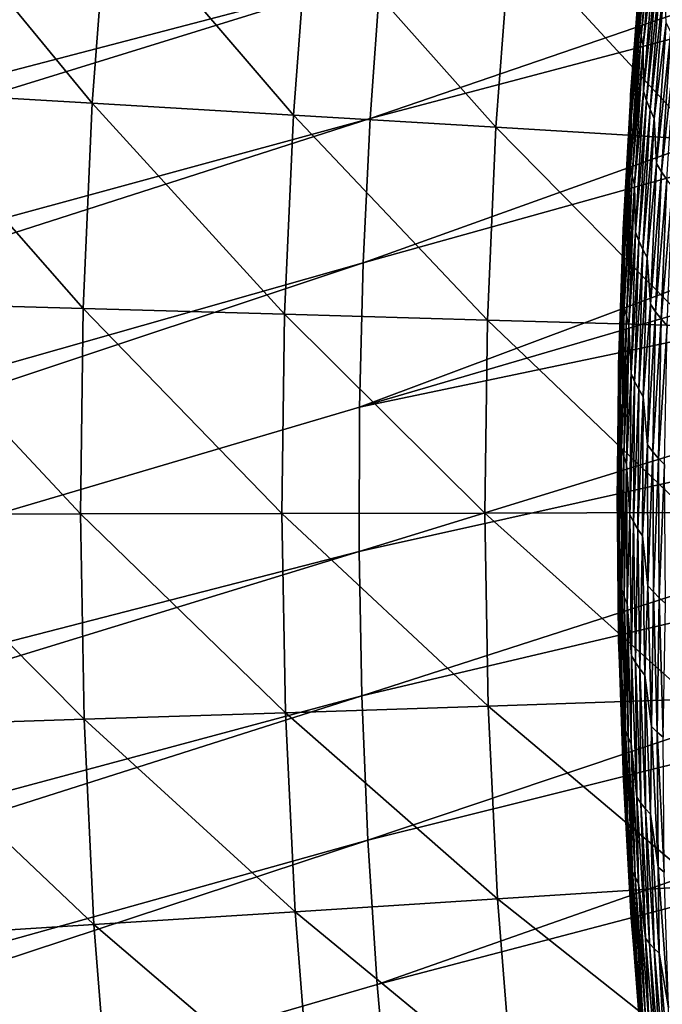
# Model space of a CAD drawing. Header units: millimetres. Extents: x -50 to 50, y -50 to 50.
# Tile 71 of 256: x -32.6 to -29.5, y -2.4 to 2.3. Entities that reach past the tile are written whole.
import ezdxf

# ---------------------------------------------------------------- set-up
doc = ezdxf.new("R2010")
doc.units = ezdxf.units.MM
doc.header["$LTSCALE"] = 65.185185
for name, color, linetype in [('26', 7, 'CONTINUOUS'), ('36', 7, 'CONTINUOUS'), ('39', 7, 'CONTINUOUS'), ('45', 7, 'CONTINUOUS'), ('46', 7, 'CONTINUOUS')]:
    doc.layers.add(name, color=color, linetype=linetype)

msp = doc.modelspace()

# ---------------------------------------------------------------- linework, layer by layer
at = {"layer": '26', "color": 7, "linetype": 'Continuous', "true_color": 0xf5f5f5}
for points in [[(-29.6402, 2.3056, 3.941), (-29.5731, 2.9351, 3.9749), (-29.5792, 2.9875, 3.941), (-29.6402, 2.3056, 3.941)], [(-29.6402, 2.3056, 3.941), (-29.5792, 2.9875, 3.941), (-29.631, 2.5266, 3.9064), (-29.6402, 2.3056, 3.941)], [(-29.6326, 2.2565, 3.9749), (-29.5731, 2.9351, 3.9749), (-29.6402, 2.3056, 3.941), (-29.6326, 2.2565, 3.9749)], [(-29.6326, 2.2565, 3.9749), (-29.5645, 2.8835, 4.0079), (-29.5731, 2.9351, 3.9749), (-29.6326, 2.2565, 3.9749)], [(-29.6226, 2.2082, 4.0079), (-29.5645, 2.8835, 4.0079), (-29.6326, 2.2565, 3.9749), (-29.6226, 2.2082, 4.0079)], [(-29.6226, 2.2082, 4.0079), (-29.5684, 2.6702, 4.0398), (-29.5645, 2.8835, 4.0079), (-29.6226, 2.2082, 4.0079)], [(-29.685, 1.9461, 3.8357), (-29.633, 2.5772, 3.8712), (-29.6324, 2.6279, 3.8357), (-29.685, 1.9461, 3.8357)], [(-29.685, 1.9461, 3.8357), (-29.6324, 2.6279, 3.8357), (-29.6848, 1.9687, 3.8), (-29.685, 1.9461, 3.8357)], [(-29.6848, 1.9687, 3.8), (-29.6324, 2.6279, 3.8357), (-29.6344, 2.6197, 3.8), (-29.6848, 1.9687, 3.8)], [(-29.6222, 1.987, 4.0398), (-29.5684, 2.6702, 4.0398), (-29.6226, 2.2082, 4.0079), (-29.6222, 1.987, 4.0398)], [(-29.6222, 1.987, 4.0398), (-29.5545, 2.6212, 4.0705), (-29.5684, 2.6702, 4.0398), (-29.6222, 1.987, 4.0398)], [(-29.6069, 1.9413, 4.0705), (-29.5545, 2.6212, 4.0705), (-29.6222, 1.987, 4.0398), (-29.6069, 1.9413, 4.0705)], [(-29.6069, 1.9413, 4.0705), (-29.5382, 2.5734, 4.0999), (-29.5545, 2.6212, 4.0705), (-29.6069, 1.9413, 4.0705)], [(-29.6842, 1.8987, 3.8712), (-29.633, 2.5772, 3.8712), (-29.685, 1.9461, 3.8357), (-29.6842, 1.8987, 3.8712)], [(-29.6842, 1.8987, 3.8712), (-29.631, 2.5266, 3.9064), (-29.633, 2.5772, 3.8712), (-29.6842, 1.8987, 3.8712)], [(-29.5894, 1.8968, 4.0999), (-29.5382, 2.5734, 4.0999), (-29.6069, 1.9413, 4.0705), (-29.5894, 1.8968, 4.0999)], [(-29.5894, 1.8968, 4.0999), (-29.5197, 2.5268, 4.1277), (-29.5382, 2.5734, 4.0999), (-29.5894, 1.8968, 4.0999)], [(-29.6809, 1.8513, 3.9064), (-29.631, 2.5266, 3.9064), (-29.6842, 1.8987, 3.8712), (-29.6809, 1.8513, 3.9064)], [(-29.6809, 1.8513, 3.9064), (-29.6402, 2.3056, 3.941), (-29.631, 2.5266, 3.9064), (-29.6809, 1.8513, 3.9064)], [(-29.5696, 1.8534, 4.1277), (-29.5197, 2.5268, 4.1277), (-29.5894, 1.8968, 4.0999), (-29.5696, 1.8534, 4.1277)], [(-29.5696, 1.8534, 4.1277), (-29.5125, 2.317, 4.1538), (-29.5197, 2.5268, 4.1277), (-29.5696, 1.8534, 4.1277)], [(-29.6854, 1.6226, 3.941), (-29.6326, 2.2565, 3.9749), (-29.6402, 2.3056, 3.941), (-29.6854, 1.6226, 3.941)], [(-29.6854, 1.6226, 3.941), (-29.6402, 2.3056, 3.941), (-29.6809, 1.8513, 3.9064), (-29.6854, 1.6226, 3.941)], [(-29.5581, 1.6355, 4.1538), (-29.5125, 2.317, 4.1538), (-29.5696, 1.8534, 4.1277), (-29.5581, 1.6355, 4.1538)], [(-29.5581, 1.6355, 4.1538), (-29.4896, 2.274, 4.1781), (-29.5125, 2.317, 4.1538), (-29.5581, 1.6355, 4.1538)], [(-29.6766, 1.5768, 3.9749), (-29.6326, 2.2565, 3.9749), (-29.6854, 1.6226, 3.941), (-29.6766, 1.5768, 3.9749)], [(-29.6766, 1.5768, 3.9749), (-29.6226, 2.2082, 4.0079), (-29.6326, 2.2565, 3.9749), (-29.6766, 1.5768, 3.9749)], [(-29.5341, 1.5958, 4.1781), (-29.4896, 2.274, 4.1781), (-29.5581, 1.6355, 4.1538), (-29.5341, 1.5958, 4.1781)], [(-29.5341, 1.5958, 4.1781), (-29.4648, 2.233, 4.2005), (-29.4896, 2.274, 4.1781), (-29.5341, 1.5958, 4.1781)], [(-29.6652, 1.5317, 4.0079), (-29.6226, 2.2082, 4.0079), (-29.6766, 1.5768, 3.9749), (-29.6652, 1.5317, 4.0079)], [(-29.6652, 1.5317, 4.0079), (-29.6222, 1.987, 4.0398), (-29.6226, 2.2082, 4.0079), (-29.6652, 1.5317, 4.0079)], [(-29.5082, 1.5579, 4.2005), (-29.4648, 2.233, 4.2005), (-29.5341, 1.5958, 4.1781), (-29.5082, 1.5579, 4.2005)], [(-29.7209, 1.3149, 3.8), (-29.685, 1.9461, 3.8357), (-29.6848, 1.9687, 3.8), (-29.7209, 1.3149, 3.8)], [(-29.6601, 1.3028, 4.0398), (-29.6222, 1.987, 4.0398), (-29.6652, 1.5317, 4.0079), (-29.6601, 1.3028, 4.0398)], [(-29.6601, 1.3028, 4.0398), (-29.6069, 1.9413, 4.0705), (-29.6222, 1.987, 4.0398), (-29.6601, 1.3028, 4.0398)], [(-29.7219, 1.2634, 3.8357), (-29.6842, 1.8987, 3.8712), (-29.685, 1.9461, 3.8357), (-29.7219, 1.2634, 3.8357)], [(-29.7219, 1.2634, 3.8357), (-29.685, 1.9461, 3.8357), (-29.7209, 1.3149, 3.8), (-29.7219, 1.2634, 3.8357)], [(-29.6437, 1.2604, 4.0705), (-29.6069, 1.9413, 4.0705), (-29.6601, 1.3028, 4.0398), (-29.6437, 1.2604, 4.0705)], [(-29.6437, 1.2604, 4.0705), (-29.5894, 1.8968, 4.0999), (-29.6069, 1.9413, 4.0705), (-29.6437, 1.2604, 4.0705)], [(-29.7199, 1.2191, 3.8712), (-29.6842, 1.8987, 3.8712), (-29.7219, 1.2634, 3.8357), (-29.7199, 1.2191, 3.8712)], [(-29.7199, 1.2191, 3.8712), (-29.6809, 1.8513, 3.9064), (-29.6842, 1.8987, 3.8712), (-29.7199, 1.2191, 3.8712)], [(-29.625, 1.2192, 4.0999), (-29.5894, 1.8968, 4.0999), (-29.6437, 1.2604, 4.0705), (-29.625, 1.2192, 4.0999)], [(-29.625, 1.2192, 4.0999), (-29.5696, 1.8534, 4.1277), (-29.5894, 1.8968, 4.0999), (-29.625, 1.2192, 4.0999)], [(-29.7153, 1.175, 3.9064), (-29.6809, 1.8513, 3.9064), (-29.7199, 1.2191, 3.8712), (-29.7153, 1.175, 3.9064)], [(-29.7153, 1.175, 3.9064), (-29.6854, 1.6226, 3.941), (-29.6809, 1.8513, 3.9064), (-29.7153, 1.175, 3.9064)], [(-29.6042, 1.1791, 4.1277), (-29.5696, 1.8534, 4.1277), (-29.625, 1.2192, 4.0999), (-29.6042, 1.1791, 4.1277)], [(-29.6042, 1.1791, 4.1277), (-29.5581, 1.6355, 4.1538), (-29.5696, 1.8534, 4.1277), (-29.6042, 1.1791, 4.1277)], [(-29.588, 0.9532, 4.1538), (-29.5581, 1.6355, 4.1538), (-29.6042, 1.1791, 4.1277), (-29.588, 0.9532, 4.1538)], [(-29.588, 0.9532, 4.1538), (-29.5341, 1.5958, 4.1781), (-29.5581, 1.6355, 4.1538), (-29.588, 0.9532, 4.1538)], [(-29.7149, 0.9386, 3.941), (-29.6854, 1.6226, 3.941), (-29.7153, 1.175, 3.9064), (-29.7149, 0.9386, 3.941)], [(-29.7149, 0.9386, 3.941), (-29.6766, 1.5768, 3.9749), (-29.6854, 1.6226, 3.941), (-29.7149, 0.9386, 3.941)], [(-29.7049, 0.8962, 3.9749), (-29.6766, 1.5768, 3.9749), (-29.7149, 0.9386, 3.941), (-29.7049, 0.8962, 3.9749)], [(-29.7049, 0.8962, 3.9749), (-29.6652, 1.5317, 4.0079), (-29.6766, 1.5768, 3.9749), (-29.7049, 0.8962, 3.9749)], [(-29.5629, 0.9166, 4.1781), (-29.5341, 1.5958, 4.1781), (-29.588, 0.9532, 4.1538), (-29.5629, 0.9166, 4.1781)], [(-29.5629, 0.9166, 4.1781), (-29.5082, 1.5579, 4.2005), (-29.5341, 1.5958, 4.1781), (-29.5629, 0.9166, 4.1781)], [(-29.6924, 0.8545, 4.0079), (-29.6652, 1.5317, 4.0079), (-29.7049, 0.8962, 3.9749), (-29.6924, 0.8545, 4.0079)], [(-29.6924, 0.8545, 4.0079), (-29.6601, 1.3028, 4.0398), (-29.6652, 1.5317, 4.0079), (-29.6924, 0.8545, 4.0079)], [(-29.5361, 0.8819, 4.2005), (-29.5082, 1.5579, 4.2005), (-29.5629, 0.9166, 4.1781), (-29.5361, 0.8819, 4.2005)], [(-29.5361, 0.8819, 4.2005), (-29.4807, 1.5216, 4.2209), (-29.5082, 1.5579, 4.2005), (-29.5361, 0.8819, 4.2005)], [(-29.5077, 0.8486, 4.2209), (-29.4807, 1.5216, 4.2209), (-29.5361, 0.8819, 4.2005), (-29.5077, 0.8486, 4.2209)], [(-29.7427, 0.6585, 3.8), (-29.7219, 1.2634, 3.8357), (-29.7209, 1.3149, 3.8), (-29.7427, 0.6585, 3.8)], [(-29.6823, 0.6178, 4.0398), (-29.6601, 1.3028, 4.0398), (-29.6924, 0.8545, 4.0079), (-29.6823, 0.6178, 4.0398)], [(-29.6823, 0.6178, 4.0398), (-29.6437, 1.2604, 4.0705), (-29.6601, 1.3028, 4.0398), (-29.6823, 0.6178, 4.0398)], [(-29.7431, 0.58, 3.8357), (-29.7199, 1.2191, 3.8712), (-29.7219, 1.2634, 3.8357), (-29.7431, 0.58, 3.8357)], [(-29.7431, 0.58, 3.8357), (-29.7219, 1.2634, 3.8357), (-29.7427, 0.6585, 3.8), (-29.7431, 0.58, 3.8357)], [(-29.6648, 0.5789, 4.0705), (-29.6437, 1.2604, 4.0705), (-29.6823, 0.6178, 4.0398), (-29.6648, 0.5789, 4.0705)], [(-29.6648, 0.5789, 4.0705), (-29.625, 1.2192, 4.0999), (-29.6437, 1.2604, 4.0705), (-29.6648, 0.5789, 4.0705)], [(-29.74, 0.539, 3.8712), (-29.7199, 1.2191, 3.8712), (-29.7431, 0.58, 3.8357), (-29.74, 0.539, 3.8712)], [(-29.74, 0.539, 3.8712), (-29.7153, 1.175, 3.9064), (-29.7199, 1.2191, 3.8712), (-29.74, 0.539, 3.8712)], [(-29.6452, 0.541, 4.0999), (-29.625, 1.2192, 4.0999), (-29.6648, 0.5789, 4.0705), (-29.6452, 0.541, 4.0999)], [(-29.6452, 0.541, 4.0999), (-29.6042, 1.1791, 4.1277), (-29.625, 1.2192, 4.0999), (-29.6452, 0.541, 4.0999)], [(-29.7344, 0.498, 3.9064), (-29.7153, 1.175, 3.9064), (-29.74, 0.539, 3.8712), (-29.7344, 0.498, 3.9064)], [(-29.7344, 0.498, 3.9064), (-29.7149, 0.9386, 3.941), (-29.7153, 1.175, 3.9064), (-29.7344, 0.498, 3.9064)], [(-29.6234, 0.5042, 4.1277), (-29.6042, 1.1791, 4.1277), (-29.6452, 0.541, 4.0999), (-29.6234, 0.5042, 4.1277)], [(-29.6234, 0.5042, 4.1277), (-29.588, 0.9532, 4.1538), (-29.6042, 1.1791, 4.1277), (-29.6234, 0.5042, 4.1277)], [(-29.7286, 0.2542, 3.941), (-29.7149, 0.9386, 3.941), (-29.7344, 0.498, 3.9064), (-29.7286, 0.2542, 3.941)], [(-29.7286, 0.2542, 3.941), (-29.7049, 0.8962, 3.9749), (-29.7149, 0.9386, 3.941), (-29.7286, 0.2542, 3.941)], [(-29.6021, 0.2703, 4.1538), (-29.588, 0.9532, 4.1538), (-29.6234, 0.5042, 4.1277), (-29.6021, 0.2703, 4.1538)], [(-29.6021, 0.2703, 4.1538), (-29.5629, 0.9166, 4.1781), (-29.588, 0.9532, 4.1538), (-29.6021, 0.2703, 4.1538)], [(-29.5762, 0.237, 4.1781), (-29.5629, 0.9166, 4.1781), (-29.6021, 0.2703, 4.1538), (-29.5762, 0.237, 4.1781)], [(-29.5762, 0.237, 4.1781), (-29.5361, 0.8819, 4.2005), (-29.5629, 0.9166, 4.1781), (-29.5762, 0.237, 4.1781)], [(-29.7176, 0.2151, 3.9749), (-29.7049, 0.8962, 3.9749), (-29.7286, 0.2542, 3.941), (-29.7176, 0.2151, 3.9749)], [(-29.7176, 0.2151, 3.9749), (-29.6924, 0.8545, 4.0079), (-29.7049, 0.8962, 3.9749), (-29.7176, 0.2151, 3.9749)], [(-29.5486, 0.2054, 4.2005), (-29.5361, 0.8819, 4.2005), (-29.5762, 0.237, 4.1781), (-29.5486, 0.2054, 4.2005)], [(-29.5486, 0.2054, 4.2005), (-29.5077, 0.8486, 4.2209), (-29.5361, 0.8819, 4.2005), (-29.5486, 0.2054, 4.2005)], [(-29.7042, 0.1768, 4.0079), (-29.6924, 0.8545, 4.0079), (-29.7176, 0.2151, 3.9749), (-29.7042, 0.1768, 4.0079)], [(-29.7042, 0.1768, 4.0079), (-29.6823, 0.6178, 4.0398), (-29.6924, 0.8545, 4.0079), (-29.7042, 0.1768, 4.0079)], [(-29.5194, 0.1752, 4.2209), (-29.5077, 0.8486, 4.2209), (-29.5486, 0.2054, 4.2005), (-29.5194, 0.1752, 4.2209)], [(-29.75, 0, 3.8), (-29.7431, 0.58, 3.8357), (-29.7427, 0.6585, 3.8), (-29.75, 0, 3.8)], [(-29.7485, -0.1037, 3.8357), (-29.7431, 0.58, 3.8357), (-29.75, 0, 3.8), (-29.7485, -0.1037, 3.8357)], [(-29.7485, -0.1037, 3.8357), (-29.74, 0.539, 3.8712), (-29.7431, 0.58, 3.8357), (-29.7485, -0.1037, 3.8357)], [(-29.6887, -0.0675, 4.0398), (-29.6823, 0.6178, 4.0398), (-29.7042, 0.1768, 4.0079), (-29.6887, -0.0675, 4.0398)], [(-29.6887, -0.0675, 4.0398), (-29.6648, 0.5789, 4.0705), (-29.6823, 0.6178, 4.0398), (-29.6887, -0.0675, 4.0398)], [(-29.6703, -0.103, 4.0705), (-29.6648, 0.5789, 4.0705), (-29.6887, -0.0675, 4.0398), (-29.6703, -0.103, 4.0705)], [(-29.6703, -0.103, 4.0705), (-29.6452, 0.541, 4.0999), (-29.6648, 0.5789, 4.0705), (-29.6703, -0.103, 4.0705)], [(-29.7446, -0.1415, 3.8712), (-29.74, 0.539, 3.8712), (-29.7485, -0.1037, 3.8357), (-29.7446, -0.1415, 3.8712)], [(-29.7446, -0.1415, 3.8712), (-29.7344, 0.498, 3.9064), (-29.74, 0.539, 3.8712), (-29.7446, -0.1415, 3.8712)], [(-29.6498, -0.1375, 4.0999), (-29.6452, 0.541, 4.0999), (-29.6703, -0.103, 4.0705), (-29.6498, -0.1375, 4.0999)], [(-29.6498, -0.1375, 4.0999), (-29.6234, 0.5042, 4.1277), (-29.6452, 0.541, 4.0999), (-29.6498, -0.1375, 4.0999)], [(-29.738, -0.1791, 3.9064), (-29.7344, 0.498, 3.9064), (-29.7446, -0.1415, 3.8712), (-29.738, -0.1791, 3.9064)], [(-29.738, -0.1791, 3.9064), (-29.7286, 0.2542, 3.941), (-29.7344, 0.498, 3.9064), (-29.738, -0.1791, 3.9064)], [(-29.6272, -0.1711, 4.1277), (-29.6234, 0.5042, 4.1277), (-29.6498, -0.1375, 4.0999), (-29.6272, -0.1711, 4.1277)], [(-29.6272, -0.1711, 4.1277), (-29.6021, 0.2703, 4.1538), (-29.6234, 0.5042, 4.1277), (-29.6272, -0.1711, 4.1277)], [(-29.7266, -0.4304, 3.941), (-29.7286, 0.2542, 3.941), (-29.738, -0.1791, 3.9064), (-29.7266, -0.4304, 3.941)], [(-29.7266, -0.4304, 3.941), (-29.7176, 0.2151, 3.9749), (-29.7286, 0.2542, 3.941), (-29.7266, -0.4304, 3.941)], [(-29.6004, -0.4126, 4.1538), (-29.6021, 0.2703, 4.1538), (-29.6272, -0.1711, 4.1277), (-29.6004, -0.4126, 4.1538)], [(-29.6004, -0.4126, 4.1538), (-29.5762, 0.237, 4.1781), (-29.6021, 0.2703, 4.1538), (-29.6004, -0.4126, 4.1538)], [(-29.7148, -0.466, 3.9749), (-29.7176, 0.2151, 3.9749), (-29.7266, -0.4304, 3.941), (-29.7148, -0.466, 3.9749)], [(-29.7148, -0.466, 3.9749), (-29.7042, 0.1768, 4.0079), (-29.7176, 0.2151, 3.9749), (-29.7148, -0.466, 3.9749)], [(-29.5738, -0.4427, 4.1781), (-29.5762, 0.237, 4.1781), (-29.6004, -0.4126, 4.1538), (-29.5738, -0.4427, 4.1781)], [(-29.5738, -0.4427, 4.1781), (-29.5486, 0.2054, 4.2005), (-29.5762, 0.237, 4.1781), (-29.5738, -0.4427, 4.1781)], [(-29.5455, -0.4711, 4.2005), (-29.5486, 0.2054, 4.2005), (-29.5738, -0.4427, 4.1781), (-29.5455, -0.4711, 4.2005)], [(-29.5455, -0.4711, 4.2005), (-29.5194, 0.1752, 4.2209), (-29.5486, 0.2054, 4.2005), (-29.5455, -0.4711, 4.2005)], [(-29.7005, -0.501, 4.0079), (-29.7042, 0.1768, 4.0079), (-29.7148, -0.466, 3.9749), (-29.7005, -0.501, 4.0079)], [(-29.7005, -0.501, 4.0079), (-29.6887, -0.0675, 4.0398), (-29.7042, 0.1768, 4.0079), (-29.7005, -0.501, 4.0079)], [(-29.5157, -0.4983, 4.2209), (-29.5194, 0.1752, 4.2209), (-29.5455, -0.4711, 4.2005), (-29.5157, -0.4983, 4.2209)], [(-29.7423, -0.6777, 3.8), (-29.7485, -0.1037, 3.8357), (-29.75, 0, 3.8), (-29.7423, -0.6777, 3.8)], [(-29.6792, -0.7527, 4.0398), (-29.6887, -0.0675, 4.0398), (-29.7005, -0.501, 4.0079), (-29.6792, -0.7527, 4.0398)], [(-29.6792, -0.7527, 4.0398), (-29.6703, -0.103, 4.0705), (-29.6887, -0.0675, 4.0398), (-29.6792, -0.7527, 4.0398)], [(-29.7383, -0.7874, 3.8357), (-29.7446, -0.1415, 3.8712), (-29.7485, -0.1037, 3.8357), (-29.7383, -0.7874, 3.8357)], [(-29.7383, -0.7874, 3.8357), (-29.7485, -0.1037, 3.8357), (-29.7423, -0.6777, 3.8), (-29.7383, -0.7874, 3.8357)], [(-29.7335, -0.8219, 3.8712), (-29.738, -0.1791, 3.9064), (-29.7446, -0.1415, 3.8712), (-29.7335, -0.8219, 3.8712)], [(-29.7335, -0.8219, 3.8712), (-29.7446, -0.1415, 3.8712), (-29.7383, -0.7874, 3.8357), (-29.7335, -0.8219, 3.8712)], [(-29.6601, -0.7848, 4.0705), (-29.6703, -0.103, 4.0705), (-29.6792, -0.7527, 4.0398), (-29.6601, -0.7848, 4.0705)], [(-29.6601, -0.7848, 4.0705), (-29.6498, -0.1375, 4.0999), (-29.6703, -0.103, 4.0705), (-29.6601, -0.7848, 4.0705)], [(-29.6389, -0.816, 4.0999), (-29.6498, -0.1375, 4.0999), (-29.6601, -0.7848, 4.0705), (-29.6389, -0.816, 4.0999)], [(-29.6389, -0.816, 4.0999), (-29.6272, -0.1711, 4.1277), (-29.6498, -0.1375, 4.0999), (-29.6389, -0.816, 4.0999)], [(-29.7262, -0.8562, 3.9064), (-29.738, -0.1791, 3.9064), (-29.7335, -0.8219, 3.8712), (-29.7262, -0.8562, 3.9064)], [(-29.7262, -0.8562, 3.9064), (-29.7266, -0.4304, 3.941), (-29.738, -0.1791, 3.9064), (-29.7262, -0.8562, 3.9064)], [(-29.6156, -0.8462, 4.1277), (-29.6272, -0.1711, 4.1277), (-29.6389, -0.816, 4.0999), (-29.6156, -0.8462, 4.1277)], [(-29.6156, -0.8462, 4.1277), (-29.6004, -0.4126, 4.1538), (-29.6272, -0.1711, 4.1277), (-29.6156, -0.8462, 4.1277)], [(-29.583, -1.0954, 4.1538), (-29.6004, -0.4126, 4.1538), (-29.6156, -0.8462, 4.1277), (-29.583, -1.0954, 4.1538)], [(-29.583, -1.0954, 4.1538), (-29.5738, -0.4427, 4.1781), (-29.6004, -0.4126, 4.1538), (-29.583, -1.0954, 4.1538)], [(-29.7088, -1.1147, 3.941), (-29.7148, -0.466, 3.9749), (-29.7266, -0.4304, 3.941), (-29.7088, -1.1147, 3.941)], [(-29.7088, -1.1147, 3.941), (-29.7266, -0.4304, 3.941), (-29.7262, -0.8562, 3.9064), (-29.7088, -1.1147, 3.941)], [(-29.6963, -1.147, 3.9749), (-29.7148, -0.466, 3.9749), (-29.7088, -1.1147, 3.941), (-29.6963, -1.147, 3.9749)], [(-29.6963, -1.147, 3.9749), (-29.7005, -0.501, 4.0079), (-29.7148, -0.466, 3.9749), (-29.6963, -1.147, 3.9749)], [(-29.5558, -1.1222, 4.1781), (-29.5738, -0.4427, 4.1781), (-29.583, -1.0954, 4.1538), (-29.5558, -1.1222, 4.1781)], [(-29.5558, -1.1222, 4.1781), (-29.5455, -0.4711, 4.2005), (-29.5738, -0.4427, 4.1781), (-29.5558, -1.1222, 4.1781)], [(-29.527, -1.1475, 4.2005), (-29.5455, -0.4711, 4.2005), (-29.5558, -1.1222, 4.1781), (-29.527, -1.1475, 4.2005)], [(-29.527, -1.1475, 4.2005), (-29.5157, -0.4983, 4.2209), (-29.5455, -0.4711, 4.2005), (-29.527, -1.1475, 4.2005)], [(-29.6814, -1.1785, 4.0079), (-29.7005, -0.501, 4.0079), (-29.6963, -1.147, 3.9749), (-29.6814, -1.1785, 4.0079)], [(-29.6814, -1.1785, 4.0079), (-29.6792, -0.7527, 4.0398), (-29.7005, -0.501, 4.0079), (-29.6814, -1.1785, 4.0079)], [(-29.7192, -1.3531, 3.8), (-29.7383, -0.7874, 3.8357), (-29.7423, -0.6777, 3.8), (-29.7192, -1.3531, 3.8)], [(-29.6539, -1.4375, 4.0398), (-29.6792, -0.7527, 4.0398), (-29.6814, -1.1785, 4.0079), (-29.6539, -1.4375, 4.0398)], [(-29.6539, -1.4375, 4.0398), (-29.6601, -0.7848, 4.0705), (-29.6792, -0.7527, 4.0398), (-29.6539, -1.4375, 4.0398)], [(-29.7124, -1.4706, 3.8357), (-29.7335, -0.8219, 3.8712), (-29.7383, -0.7874, 3.8357), (-29.7124, -1.4706, 3.8357)], [(-29.7124, -1.4706, 3.8357), (-29.7383, -0.7874, 3.8357), (-29.7192, -1.3531, 3.8), (-29.7124, -1.4706, 3.8357)], [(-29.6342, -1.4663, 4.0705), (-29.6389, -0.816, 4.0999), (-29.6601, -0.7848, 4.0705), (-29.6342, -1.4663, 4.0705)], [(-29.6342, -1.4663, 4.0705), (-29.6601, -0.7848, 4.0705), (-29.6539, -1.4375, 4.0398), (-29.6342, -1.4663, 4.0705)], [(-29.707, -1.5018, 3.8712), (-29.7262, -0.8562, 3.9064), (-29.7335, -0.8219, 3.8712), (-29.707, -1.5018, 3.8712)], [(-29.707, -1.5018, 3.8712), (-29.7335, -0.8219, 3.8712), (-29.7124, -1.4706, 3.8357), (-29.707, -1.5018, 3.8712)], [(-29.699, -1.5329, 3.9064), (-29.7262, -0.8562, 3.9064), (-29.707, -1.5018, 3.8712), (-29.699, -1.5329, 3.9064)], [(-29.699, -1.5329, 3.9064), (-29.7088, -1.1147, 3.941), (-29.7262, -0.8562, 3.9064), (-29.699, -1.5329, 3.9064)], [(-29.6124, -1.494, 4.0999), (-29.6389, -0.816, 4.0999), (-29.6342, -1.4663, 4.0705), (-29.6124, -1.494, 4.0999)], [(-29.6124, -1.494, 4.0999), (-29.6156, -0.8462, 4.1277), (-29.6389, -0.816, 4.0999), (-29.6124, -1.494, 4.0999)], [(-29.5886, -1.5209, 4.1277), (-29.583, -1.0954, 4.1538), (-29.6156, -0.8462, 4.1277), (-29.5886, -1.5209, 4.1277)], [(-29.5886, -1.5209, 4.1277), (-29.6156, -0.8462, 4.1277), (-29.6124, -1.494, 4.0999), (-29.5886, -1.5209, 4.1277)], [(-29.5499, -1.7776, 4.1538), (-29.583, -1.0954, 4.1538), (-29.5886, -1.5209, 4.1277), (-29.5499, -1.7776, 4.1538)], [(-29.5499, -1.7776, 4.1538), (-29.5558, -1.1222, 4.1781), (-29.583, -1.0954, 4.1538), (-29.5499, -1.7776, 4.1538)], [(-29.6753, -1.7984, 3.941), (-29.6963, -1.147, 3.9749), (-29.7088, -1.1147, 3.941), (-29.6753, -1.7984, 3.941)], [(-29.6753, -1.7984, 3.941), (-29.7088, -1.1147, 3.941), (-29.699, -1.5329, 3.9064), (-29.6753, -1.7984, 3.941)], [(-29.5222, -1.8011, 4.1781), (-29.5558, -1.1222, 4.1781), (-29.5499, -1.7776, 4.1538), (-29.5222, -1.8011, 4.1781)], [(-29.5222, -1.8011, 4.1781), (-29.527, -1.1475, 4.2005), (-29.5558, -1.1222, 4.1781), (-29.5222, -1.8011, 4.1781)], [(-29.6622, -1.8273, 3.9749), (-29.6963, -1.147, 3.9749), (-29.6753, -1.7984, 3.941), (-29.6622, -1.8273, 3.9749)], [(-29.6622, -1.8273, 3.9749), (-29.6814, -1.1785, 4.0079), (-29.6963, -1.147, 3.9749), (-29.6622, -1.8273, 3.9749)], [(-29.6467, -1.8554, 4.0079), (-29.6814, -1.1785, 4.0079), (-29.6622, -1.8273, 3.9749), (-29.6467, -1.8554, 4.0079)], [(-29.6467, -1.8554, 4.0079), (-29.6539, -1.4375, 4.0398), (-29.6814, -1.1785, 4.0079), (-29.6467, -1.8554, 4.0079)], [(-29.681, -2.0254, 3.8), (-29.7124, -1.4706, 3.8357), (-29.7192, -1.3531, 3.8), (-29.681, -2.0254, 3.8)], [(-29.6707, -2.1531, 3.8357), (-29.707, -1.5018, 3.8712), (-29.7124, -1.4706, 3.8357), (-29.6707, -2.1531, 3.8357)], [(-29.6707, -2.1531, 3.8357), (-29.7124, -1.4706, 3.8357), (-29.681, -2.0254, 3.8), (-29.6707, -2.1531, 3.8357)], [(-29.6128, -2.1216, 4.0398), (-29.6539, -1.4375, 4.0398), (-29.6467, -1.8554, 4.0079), (-29.6128, -2.1216, 4.0398)], [(-29.6128, -2.1216, 4.0398), (-29.6342, -1.4663, 4.0705), (-29.6539, -1.4375, 4.0398), (-29.6128, -2.1216, 4.0398)], [(-29.5927, -2.1469, 4.0705), (-29.6124, -1.494, 4.0999), (-29.6342, -1.4663, 4.0705), (-29.5927, -2.1469, 4.0705)], [(-29.5927, -2.1469, 4.0705), (-29.6342, -1.4663, 4.0705), (-29.6128, -2.1216, 4.0398), (-29.5927, -2.1469, 4.0705)], [(-29.6648, -2.181, 3.8712), (-29.699, -1.5329, 3.9064), (-29.707, -1.5018, 3.8712), (-29.6648, -2.181, 3.8712)], [(-29.6648, -2.181, 3.8712), (-29.707, -1.5018, 3.8712), (-29.6707, -2.1531, 3.8357), (-29.6648, -2.181, 3.8712)], [(-29.5705, -2.1713, 4.0999), (-29.6124, -1.494, 4.0999), (-29.5927, -2.1469, 4.0705), (-29.5705, -2.1713, 4.0999)], [(-29.5705, -2.1713, 4.0999), (-29.5886, -1.5209, 4.1277), (-29.6124, -1.494, 4.0999), (-29.5705, -2.1713, 4.0999)], [(-29.5463, -2.1948, 4.1277), (-29.5499, -1.7776, 4.1538), (-29.5886, -1.5209, 4.1277), (-29.5463, -2.1948, 4.1277)], [(-29.5463, -2.1948, 4.1277), (-29.5886, -1.5209, 4.1277), (-29.5705, -2.1713, 4.0999), (-29.5463, -2.1948, 4.1277)], [(-29.6564, -2.2087, 3.9064), (-29.699, -1.5329, 3.9064), (-29.6648, -2.181, 3.8712), (-29.6564, -2.2087, 3.9064)], [(-29.6564, -2.2087, 3.9064), (-29.6753, -1.7984, 3.941), (-29.699, -1.5329, 3.9064), (-29.6564, -2.2087, 3.9064)], [(-29.626, -2.4812, 3.941), (-29.6622, -1.8273, 3.9749), (-29.6753, -1.7984, 3.941), (-29.626, -2.4812, 3.941)], [(-29.626, -2.4812, 3.941), (-29.6753, -1.7984, 3.941), (-29.6564, -2.2087, 3.9064), (-29.626, -2.4812, 3.941)], [(-29.501, -2.4588, 4.1538), (-29.5499, -1.7776, 4.1538), (-29.5463, -2.1948, 4.1277), (-29.501, -2.4588, 4.1538)], [(-29.501, -2.4588, 4.1538), (-29.5222, -1.8011, 4.1781), (-29.5499, -1.7776, 4.1538), (-29.501, -2.4588, 4.1538)], [(-29.6125, -2.5066, 3.9749), (-29.6622, -1.8273, 3.9749), (-29.626, -2.4812, 3.941), (-29.6125, -2.5066, 3.9749)], [(-29.6125, -2.5066, 3.9749), (-29.6467, -1.8554, 4.0079), (-29.6622, -1.8273, 3.9749), (-29.6125, -2.5066, 3.9749)], [(-29.5967, -2.5314, 4.0079), (-29.6467, -1.8554, 4.0079), (-29.6125, -2.5066, 3.9749), (-29.5967, -2.5314, 4.0079)], [(-29.5967, -2.5314, 4.0079), (-29.6128, -2.1216, 4.0398), (-29.6467, -1.8554, 4.0079), (-29.5967, -2.5314, 4.0079)], [(-29.6276, -2.6956, 3.8), (-29.6707, -2.1531, 3.8357), (-29.681, -2.0254, 3.8), (-29.6276, -2.6956, 3.8)], [(-29.556, -2.8045, 4.0398), (-29.6128, -2.1216, 4.0398), (-29.5967, -2.5314, 4.0079), (-29.556, -2.8045, 4.0398)], [(-29.556, -2.8045, 4.0398), (-29.5927, -2.1469, 4.0705), (-29.6128, -2.1216, 4.0398), (-29.556, -2.8045, 4.0398)], [(-29.5356, -2.8264, 4.0705), (-29.5705, -2.1713, 4.0999), (-29.5927, -2.1469, 4.0705), (-29.5356, -2.8264, 4.0705)], [(-29.5356, -2.8264, 4.0705), (-29.5927, -2.1469, 4.0705), (-29.556, -2.8045, 4.0398), (-29.5356, -2.8264, 4.0705)], [(-29.6134, -2.8344, 3.8357), (-29.6648, -2.181, 3.8712), (-29.6707, -2.1531, 3.8357), (-29.6134, -2.8344, 3.8357)], [(-29.6134, -2.8344, 3.8357), (-29.6707, -2.1531, 3.8357), (-29.6276, -2.6956, 3.8), (-29.6134, -2.8344, 3.8357)], [(-29.6072, -2.8591, 3.8712), (-29.6564, -2.2087, 3.9064), (-29.6648, -2.181, 3.8712), (-29.6072, -2.8591, 3.8712)], [(-29.6072, -2.8591, 3.8712), (-29.6648, -2.181, 3.8712), (-29.6134, -2.8344, 3.8357), (-29.6072, -2.8591, 3.8712)], [(-29.5131, -2.8474, 4.0999), (-29.5705, -2.1713, 4.0999), (-29.5356, -2.8264, 4.0705), (-29.5131, -2.8474, 4.0999)], [(-29.5131, -2.8474, 4.0999), (-29.5463, -2.1948, 4.1277), (-29.5705, -2.1713, 4.0999), (-29.5131, -2.8474, 4.0999)], [(-29.4886, -2.8675, 4.1277), (-29.501, -2.4588, 4.1538), (-29.5463, -2.1948, 4.1277), (-29.4886, -2.8675, 4.1277)], [(-29.4886, -2.8675, 4.1277), (-29.5463, -2.1948, 4.1277), (-29.5131, -2.8474, 4.0999), (-29.4886, -2.8675, 4.1277)], [(-29.5984, -2.8834, 3.9064), (-29.6564, -2.2087, 3.9064), (-29.6072, -2.8591, 3.8712), (-29.5984, -2.8834, 3.9064)], [(-29.5984, -2.8834, 3.9064), (-29.626, -2.4812, 3.941), (-29.6564, -2.2087, 3.9064), (-29.5984, -2.8834, 3.9064)]]:
    msp.add_3dface(points, dxfattribs=at)
at = {"layer": '36', "color": 15, "linetype": 'Continuous', "true_color": 0xaf503c}
for points in [[(-33.2644, 1.9855, -9.7652), (-33.1875, 3.0089, -9.7652), (-32.2954, 1.9277, -10.2356), (-33.2644, 1.9855, -9.7652)], [(-32.2954, 1.9277, -10.2356), (-33.1875, 3.0089, -9.7652), (-32.2208, 2.9213, -10.2356), (-32.2954, 1.9277, -10.2356)], [(-32.2954, 1.9277, -10.2356), (-32.2208, 2.9213, -10.2356), (-31.3198, 1.8696, -10.6921), (-32.2954, 1.9277, -10.2356)], [(-31.3198, 1.8696, -10.6921), (-32.2208, 2.9213, -10.2356), (-31.2474, 2.8331, -10.6921), (-31.3198, 1.8696, -10.6921)], [(-31.3198, 1.8696, -10.6921), (-31.2474, 2.8331, -10.6921), (-30.3378, 1.811, -11.1346), (-31.3198, 1.8696, -10.6921)], [(-30.3378, 1.811, -11.1346), (-31.2474, 2.8331, -10.6921), (-30.2677, 2.7444, -11.1346), (-30.3378, 1.811, -11.1346)], [(-30.3378, 1.811, -11.1346), (-30.2677, 2.7444, -11.1346), (-29.3495, 1.7521, -11.5629), (-30.3378, 1.811, -11.1346)], [(-29.3495, 1.7521, -11.5629), (-30.2677, 2.7444, -11.1346), (-29.2817, 2.655, -11.5629), (-29.3495, 1.7521, -11.5629)], [(-33.3097, 0.9603, -9.7652), (-33.2644, 1.9855, -9.7652), (-32.3394, 0.9324, -10.2356), (-33.3097, 0.9603, -9.7652)], [(-32.3394, 0.9324, -10.2356), (-33.2644, 1.9855, -9.7652), (-32.2954, 1.9277, -10.2356), (-32.3394, 0.9324, -10.2356)], [(-32.3394, 0.9324, -10.2356), (-32.2954, 1.9277, -10.2356), (-31.3624, 0.9043, -10.6921), (-32.3394, 0.9324, -10.2356)], [(-31.3624, 0.9043, -10.6921), (-32.2954, 1.9277, -10.2356), (-31.3198, 1.8696, -10.6921), (-31.3624, 0.9043, -10.6921)], [(-31.3624, 0.9043, -10.6921), (-31.3198, 1.8696, -10.6921), (-30.3791, 0.876, -11.1346), (-31.3624, 0.9043, -10.6921)], [(-30.3791, 0.876, -11.1346), (-31.3198, 1.8696, -10.6921), (-30.3378, 1.811, -11.1346), (-30.3791, 0.876, -11.1346)], [(-30.3791, 0.876, -11.1346), (-30.3378, 1.811, -11.1346), (-29.3895, 0.8476, -11.5629), (-30.3791, 0.876, -11.1346)], [(-29.3895, 0.8476, -11.5629), (-30.3378, 1.811, -11.1346), (-29.3495, 1.7521, -11.5629), (-29.3895, 0.8476, -11.5629)], [(-33.3234, -0.0659, -9.7652), (-33.3097, 0.9603, -9.7652), (-32.3527, -0.0639, -10.2356), (-33.3234, -0.0659, -9.7652)], [(-32.3527, -0.0639, -10.2356), (-33.3097, 0.9603, -9.7652), (-32.3394, 0.9324, -10.2356), (-32.3527, -0.0639, -10.2356)], [(-32.3527, -0.0639, -10.2356), (-32.3394, 0.9324, -10.2356), (-31.3753, -0.0619, -10.6921), (-32.3527, -0.0639, -10.2356)], [(-31.3753, -0.0619, -10.6921), (-32.3394, 0.9324, -10.2356), (-31.3624, 0.9043, -10.6921), (-31.3753, -0.0619, -10.6921)], [(-31.3753, -0.0619, -10.6921), (-31.3624, 0.9043, -10.6921), (-30.3916, -0.0599, -11.1346), (-31.3753, -0.0619, -10.6921)], [(-30.3916, -0.0599, -11.1346), (-31.3624, 0.9043, -10.6921), (-30.3791, 0.876, -11.1346), (-30.3916, -0.0599, -11.1346)], [(-30.3916, -0.0599, -11.1346), (-30.3791, 0.876, -11.1346), (-29.4015, -0.0578, -11.5629), (-30.3916, -0.0599, -11.1346)], [(-29.4015, -0.0578, -11.5629), (-30.3791, 0.876, -11.1346), (-29.3895, 0.8476, -11.5629), (-29.4015, -0.0578, -11.5629)], [(-32.3353, -1.0601, -10.2356), (-33.3234, -0.0659, -9.7652), (-32.3527, -0.0639, -10.2356), (-32.3353, -1.0601, -10.2356)], [(-33.3054, -1.092, -9.7652), (-33.3234, -0.0659, -9.7652), (-32.3353, -1.0601, -10.2356), (-33.3054, -1.092, -9.7652)], [(-31.3585, -1.028, -10.6921), (-32.3527, -0.0639, -10.2356), (-31.3753, -0.0619, -10.6921), (-31.3585, -1.028, -10.6921)], [(-32.3353, -1.0601, -10.2356), (-32.3527, -0.0639, -10.2356), (-31.3585, -1.028, -10.6921), (-32.3353, -1.0601, -10.2356)], [(-30.3752, -0.9957, -11.1346), (-31.3753, -0.0619, -10.6921), (-30.3916, -0.0599, -11.1346), (-30.3752, -0.9957, -11.1346)], [(-31.3585, -1.028, -10.6921), (-31.3753, -0.0619, -10.6921), (-30.3752, -0.9957, -11.1346), (-31.3585, -1.028, -10.6921)], [(-29.3857, -0.9631, -11.5629), (-30.3916, -0.0599, -11.1346), (-29.4015, -0.0578, -11.5629), (-29.3857, -0.9631, -11.5629)], [(-30.3752, -0.9957, -11.1346), (-30.3916, -0.0599, -11.1346), (-29.3857, -0.9631, -11.5629), (-30.3752, -0.9957, -11.1346)], [(-30.3301, -1.9305, -11.1346), (-31.3585, -1.028, -10.6921), (-30.3752, -0.9957, -11.1346), (-30.3301, -1.9305, -11.1346)], [(-29.3421, -1.8675, -11.5629), (-30.3752, -0.9957, -11.1346), (-29.3857, -0.9631, -11.5629), (-29.3421, -1.8675, -11.5629)], [(-30.3301, -1.9305, -11.1346), (-30.3752, -0.9957, -11.1346), (-29.3421, -1.8675, -11.5629), (-30.3301, -1.9305, -11.1346)], [(-31.3119, -1.9931, -10.6921), (-32.3353, -1.0601, -10.2356), (-31.3585, -1.028, -10.6921), (-31.3119, -1.9931, -10.6921)], [(-31.3119, -1.9931, -10.6921), (-31.3585, -1.028, -10.6921), (-30.3301, -1.9305, -11.1346), (-31.3119, -1.9931, -10.6921)], [(-32.2872, -2.0553, -10.2356), (-33.3054, -1.092, -9.7652), (-32.3353, -1.0601, -10.2356), (-32.2872, -2.0553, -10.2356)], [(-33.2559, -2.117, -9.7652), (-33.3054, -1.092, -9.7652), (-32.2872, -2.0553, -10.2356), (-33.2559, -2.117, -9.7652)], [(-32.2872, -2.0553, -10.2356), (-32.3353, -1.0601, -10.2356), (-31.3119, -1.9931, -10.6921), (-32.2872, -2.0553, -10.2356)], [(-29.2706, -2.7702, -11.5629), (-30.3301, -1.9305, -11.1346), (-29.3421, -1.8675, -11.5629), (-29.2706, -2.7702, -11.5629)], [(-30.2562, -2.8635, -11.1346), (-31.3119, -1.9931, -10.6921), (-30.3301, -1.9305, -11.1346), (-30.2562, -2.8635, -11.1346)], [(-30.2562, -2.8635, -11.1346), (-30.3301, -1.9305, -11.1346), (-29.2706, -2.7702, -11.5629), (-30.2562, -2.8635, -11.1346)], [(-31.2356, -2.9563, -10.6921), (-32.2872, -2.0553, -10.2356), (-31.3119, -1.9931, -10.6921), (-31.2356, -2.9563, -10.6921)], [(-31.2356, -2.9563, -10.6921), (-31.3119, -1.9931, -10.6921), (-30.2562, -2.8635, -11.1346), (-31.2356, -2.9563, -10.6921)], [(-32.2085, -3.0485, -10.2356), (-33.2559, -2.117, -9.7652), (-32.2872, -2.0553, -10.2356), (-32.2085, -3.0485, -10.2356)], [(-32.2085, -3.0485, -10.2356), (-32.2872, -2.0553, -10.2356), (-31.2356, -2.9563, -10.6921), (-32.2085, -3.0485, -10.2356)], [(-33.1749, -3.14, -9.7652), (-33.2559, -2.117, -9.7652), (-32.2085, -3.0485, -10.2356), (-33.1749, -3.14, -9.7652)]]:
    msp.add_3dface(points, dxfattribs=at)
at = {"layer": '39', "color": 15, "linetype": 'Continuous', "true_color": 0xaf503c}
for points in [[(-49.6135, 2.9776, 4.5), (-49.6586, 2.0917, 4.5), (-29.9352, 8.0673, 4.5), (-49.6135, 2.9776, 4.5)], [(-29.9352, 8.0673, 4.5), (-49.6586, 2.0917, 4.5), (-30.1098, 7.3888, 4.5), (-29.9352, 8.0673, 4.5)], [(-30.1098, 7.3888, 4.5), (-49.688, 1.205, 4.5), (-30.269, 6.7064, 4.5), (-30.1098, 7.3888, 4.5)], [(-49.6586, 2.0917, 4.5), (-49.688, 1.205, 4.5), (-30.1098, 7.3888, 4.5), (-49.6586, 2.0917, 4.5)], [(-30.269, 6.7064, 4.5), (-49.7016, 0.318, 4.5), (-30.4128, 6.0208, 4.5), (-30.269, 6.7064, 4.5)], [(-49.688, 1.205, 4.5), (-49.7016, 0.318, 4.5), (-30.269, 6.7064, 4.5), (-49.688, 1.205, 4.5)], [(-30.4128, 6.0208, 4.5), (-49.7016, 0.318, 4.5), (-30.541, 5.3319, 4.5), (-30.4128, 6.0208, 4.5)], [(-49.7016, 0.318, 4.5), (-49.6993, -0.5692, 4.5), (-30.541, 5.3319, 4.5), (-49.7016, 0.318, 4.5)], [(-30.541, 5.3319, 4.5), (-49.6993, -0.5692, 4.5), (-30.6537, 4.6405, 4.5), (-30.541, 5.3319, 4.5)], [(-49.6993, -0.5692, 4.5), (-49.6812, -1.4561, 4.5), (-30.6537, 4.6405, 4.5), (-49.6993, -0.5692, 4.5)], [(-30.6537, 4.6405, 4.5), (-49.6812, -1.4561, 4.5), (-30.7507, 3.9466, 4.5), (-30.6537, 4.6405, 4.5)], [(-49.6812, -1.4561, 4.5), (-49.6472, -2.3426, 4.5), (-30.7507, 3.9466, 4.5), (-49.6812, -1.4561, 4.5)], [(-30.7507, 3.9466, 4.5), (-49.6472, -2.3426, 4.5), (-30.8319, 3.2507, 4.5), (-30.7507, 3.9466, 4.5)], [(-30.8319, 3.2507, 4.5), (-49.6472, -2.3426, 4.5), (-30.8975, 2.5531, 4.5), (-30.8319, 3.2507, 4.5)], [(-49.6472, -2.3426, 4.5), (-49.5975, -3.2283, 4.5), (-30.8975, 2.5531, 4.5), (-49.6472, -2.3426, 4.5)], [(-30.8975, 2.5531, 4.5), (-49.5975, -3.2283, 4.5), (-30.9472, 1.8542, 4.5), (-30.8975, 2.5531, 4.5)], [(-49.5975, -3.2283, 4.5), (-49.5319, -4.113, 4.5), (-30.9472, 1.8542, 4.5), (-49.5975, -3.2283, 4.5)], [(-30.9472, 1.8542, 4.5), (-49.5319, -4.113, 4.5), (-30.9812, 1.1545, 4.5), (-30.9472, 1.8542, 4.5)], [(-49.5319, -4.113, 4.5), (-49.4505, -4.9964, 4.5), (-30.9812, 1.1545, 4.5), (-49.5319, -4.113, 4.5)], [(-30.9812, 1.1545, 4.5), (-49.4505, -4.9964, 4.5), (-30.9993, 0.454, 4.5), (-30.9812, 1.1545, 4.5)], [(-30.9993, 0.454, 4.5), (-49.4505, -4.9964, 4.5), (-31.0016, -0.2465, 4.5), (-30.9993, 0.454, 4.5)], [(-49.4505, -4.9964, 4.5), (-49.3534, -5.8782, 4.5), (-31.0016, -0.2465, 4.5), (-49.4505, -4.9964, 4.5)], [(-31.0016, -0.2465, 4.5), (-49.3534, -5.8782, 4.5), (-30.988, -0.9471, 4.5), (-31.0016, -0.2465, 4.5)], [(-49.3534, -5.8782, 4.5), (-49.2406, -6.7581, 4.5), (-30.988, -0.9471, 4.5), (-49.3534, -5.8782, 4.5)], [(-30.988, -0.9471, 4.5), (-49.2406, -6.7581, 4.5), (-30.9587, -1.6471, 4.5), (-30.988, -0.9471, 4.5)], [(-49.2406, -6.7581, 4.5), (-49.1121, -7.6359, 4.5), (-30.9587, -1.6471, 4.5), (-49.2406, -6.7581, 4.5)], [(-30.9587, -1.6471, 4.5), (-49.1121, -7.6359, 4.5), (-30.9135, -2.3462, 4.5), (-30.9587, -1.6471, 4.5)], [(-30.9135, -2.3462, 4.5), (-49.1121, -7.6359, 4.5), (-30.8525, -3.0442, 4.5), (-30.9135, -2.3462, 4.5)]]:
    msp.add_3dface(points, dxfattribs=at)
at = {"layer": '45', "color": 15, "linetype": 'Continuous', "true_color": 0xaf503c}
for points in [[(-30.8975, 2.5531, 4.5), (-30.9472, 1.8542, 4.5), (-30.8975, 2.5531), (-30.8975, 2.5531, 4.5)], [(-30.8975, 2.5531), (-30.9472, 1.8542, 4.5), (-30.9472, 1.8542), (-30.8975, 2.5531)], [(-30.9472, 1.8542, 4.5), (-30.9812, 1.1545, 4.5), (-30.9472, 1.8542), (-30.9472, 1.8542, 4.5)], [(-30.9472, 1.8542), (-30.9812, 1.1545, 4.5), (-30.9812, 1.1545), (-30.9472, 1.8542)], [(-30.9812, 1.1545, 4.5), (-30.9993, 0.454, 4.5), (-30.9812, 1.1545), (-30.9812, 1.1545, 4.5)], [(-30.9812, 1.1545), (-30.9993, 0.454, 4.5), (-30.9993, 0.454), (-30.9812, 1.1545)], [(-30.9993, 0.454, 4.5), (-31.0016, -0.2465, 4.5), (-30.9993, 0.454), (-30.9993, 0.454, 4.5)], [(-30.9993, 0.454), (-31.0016, -0.2465, 4.5), (-31.0016, -0.2466), (-30.9993, 0.454)], [(-31.0016, -0.2465, 4.5), (-30.988, -0.9471, 4.5), (-31.0016, -0.2466), (-31.0016, -0.2465, 4.5)], [(-31.0016, -0.2466), (-30.988, -0.9471, 4.5), (-30.988, -0.9471), (-31.0016, -0.2466)], [(-30.988, -0.9471, 4.5), (-30.9587, -1.6471, 4.5), (-30.988, -0.9471), (-30.988, -0.9471, 4.5)], [(-30.988, -0.9471), (-30.9587, -1.6471, 4.5), (-30.9587, -1.6471), (-30.988, -0.9471)], [(-30.9587, -1.6471, 4.5), (-30.9135, -2.3462, 4.5), (-30.9587, -1.6471), (-30.9587, -1.6471, 4.5)], [(-30.9587, -1.6471), (-30.9135, -2.3462, 4.5), (-30.9135, -2.3462), (-30.9587, -1.6471)], [(-30.9135, -2.3462, 4.5), (-30.8525, -3.0442, 4.5), (-30.9135, -2.3462), (-30.9135, -2.3462, 4.5)], [(-30.9135, -2.3462), (-30.8525, -3.0442, 4.5), (-30.8525, -3.0442), (-30.9135, -2.3462)]]:
    msp.add_3dface(points, dxfattribs=at)
at = {"layer": '46', "color": 15, "linetype": 'Continuous', "true_color": 0xaf503c}
for points in [[(-30.8975, 2.5531), (-30.9472, 1.8542), (-23.5472, 4.3904), (-30.8975, 2.5531)], [(-23.5472, 4.3904), (-30.9472, 1.8542), (-23.6524, 3.7827), (-23.5472, 4.3904)], [(-23.6524, 3.7827), (-30.9812, 1.1545), (-23.7419, 3.1725), (-23.6524, 3.7827)], [(-30.9472, 1.8542), (-30.9812, 1.1545), (-23.6524, 3.7827), (-30.9472, 1.8542)], [(-30.9812, 1.1545), (-30.9993, 0.454), (-23.7419, 3.1725), (-30.9812, 1.1545)], [(-23.7419, 3.1725), (-30.9993, 0.454), (-23.8156, 2.5603), (-23.7419, 3.1725)], [(-23.8156, 2.5603), (-30.9993, 0.454), (-23.8736, 1.9462), (-23.8156, 2.5603)], [(-30.9993, 0.454), (-31.0016, -0.2466), (-23.8736, 1.9462), (-30.9993, 0.454)], [(-23.8736, 1.9462), (-31.0016, -0.2466), (-23.9157, 1.331), (-23.8736, 1.9462)], [(-31.0016, -0.2466), (-30.988, -0.9471), (-23.9157, 1.331), (-31.0016, -0.2466)], [(-23.9157, 1.331), (-30.988, -0.9471), (-23.942, 0.7148), (-23.9157, 1.331)], [(-30.988, -0.9471), (-30.9587, -1.6471), (-23.942, 0.7148), (-30.988, -0.9471)], [(-23.942, 0.7148), (-30.9587, -1.6471), (-23.9524, 0.0982), (-23.942, 0.7148)], [(-30.9587, -1.6471), (-30.9135, -2.3462), (-23.9524, 0.0982), (-30.9587, -1.6471)], [(-23.9524, 0.0982), (-30.9135, -2.3462), (-23.9469, -0.5185), (-23.9524, 0.0982)], [(-30.9135, -2.3462), (-30.8525, -3.0442), (-23.9469, -0.5185), (-30.9135, -2.3462)], [(-23.9469, -0.5185), (-30.8525, -3.0442), (-23.9256, -1.1349), (-23.9469, -0.5185)], [(-30.8525, -3.0442), (-30.7758, -3.7406), (-23.9256, -1.1349), (-30.8525, -3.0442)], [(-23.9256, -1.1349), (-30.7758, -3.7406), (-23.8883, -1.7505), (-23.9256, -1.1349)], [(-23.8883, -1.7505), (-30.7758, -3.7406), (-23.8353, -2.3649), (-23.8883, -1.7505)], [(-30.7758, -3.7406), (-30.6833, -4.4352), (-23.8353, -2.3649), (-30.7758, -3.7406)], [(-23.8353, -2.3649), (-30.6833, -4.4352), (-23.7664, -2.9778), (-23.8353, -2.3649)]]:
    msp.add_3dface(points, dxfattribs=at)

doc.saveas('drawing.dxf')
